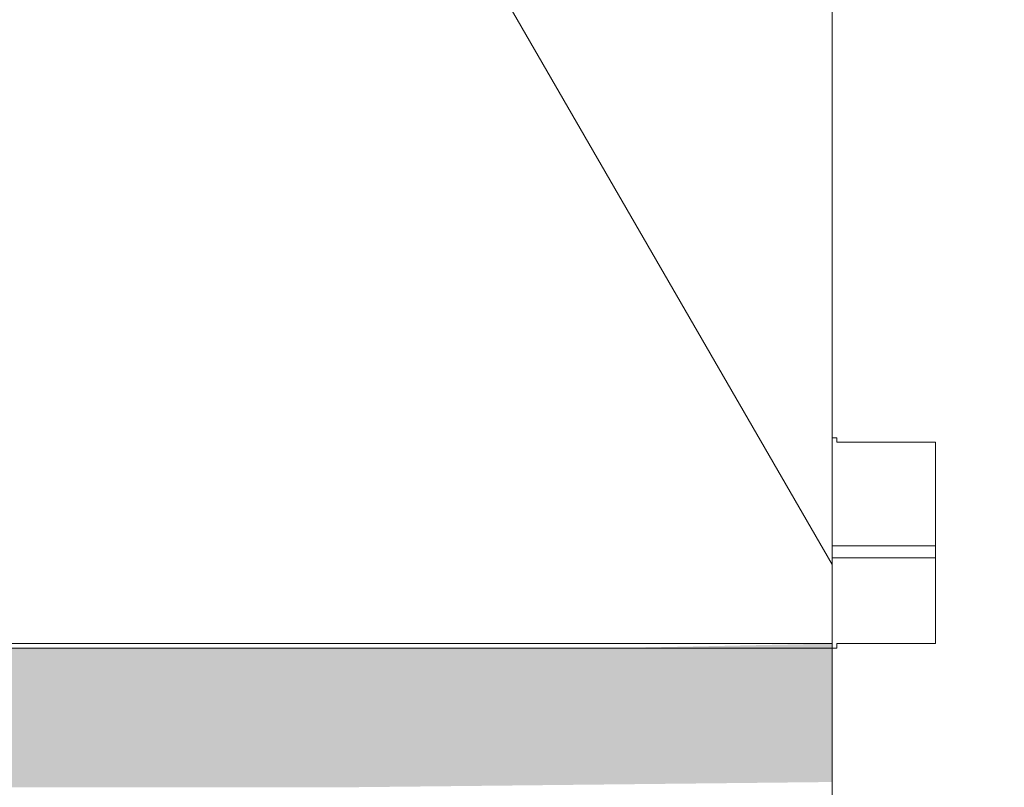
# Model space of a CAD drawing. Header units: millimetres. Extents: x -281 to 121694, y -16481 to 65128.
# Tile 22 of 256: x 11629 to 11800, y 8803 to 8937. Entities that reach past the tile are written whole.
import ezdxf

# ---------------------------------------------------------------- set-up
doc = ezdxf.new("R2010")
doc.units = ezdxf.units.MM
for name, color, linetype, lineweight in [('A--L$01A__Algemeen', 7, 'Continuous', 5), ('A--L21__Buitenwanden', 3, 'Continuous', 5), ('A--L3__Afbouw', 2, 'Continuous', 5), ('A--L82__LosseGebruikersInvent', 1, 'Continuous', 5)]:
    doc.layers.add(name, color=color, linetype=linetype, lineweight=lineweight)

# ---------------------------------------------------------------- blocks, each defined once
blk = doc.blocks.new('Rectangular Mullion - 1332_210 x 60_30min zwart-V172-L_80_ 12')
at = {"layer": 'A--L3__Afbouw'}
for points in [[(11770, 8827.2), (11770, 8828), (11732.14, 8827.2)], [(11685.47, 8803), (11770, 8803.92), (11770, 8827.2), (11145, 8827.2), (11145, 8803), (11592.14, 8803)]]:
    blk.add_hatch(color=256, dxfattribs=at).paths.add_polyline_path(points)
for p in [(11770, 8828), (11145, 8827.2)]:
    blk.add_line(p, (11770, 8827.2), dxfattribs=at)
blk = doc.blocks.new('Rectangular Mullion - 1332_435 x 60_30min-V179-L_80_ 12')
at = {"layer": 'A--L3__Afbouw'}
h = blk.add_hatch(dxfattribs=at)
h.set_pattern_fill('FP_170', color=256, style=0, pattern_type=2)
h.set_pattern_definition([(315, (-11800, 9040), (449.013, 449.013), []), (315, (-11641.25, 9040), (898.026, 0), []), (315, (-11958.75, 9040), (898.026, 0), [])])
h.paths.add_polyline_path([(30, 382), (29.24, 221), (17, 221), (17, 213), (12, 212), (12, 177), (30, 176.2), (30, 0), (-30, 0), (-29.2, 177), (-12, 177), (-12, 212), (-30, 212.8), (-30, 382), (-21.19, 382)])
for p, q in [((-30, 212.8), (-30, 382)), ((-29.2, 212.8), (-30, 212.8)), ((-29.2, 212), (-29.2, 212.8)), ((-12, 212), (-29.2, 212)), ((-12, 177), (-12, 212)), ((-29.2, 176.2), (-29.2, 177)), ((-29.2, 177), (-12, 177)), ((-30, 176.2), (-29.2, 176.2))]:
    blk.add_line(p, q, dxfattribs=at)
blk = doc.blocks.new('NLRS_21_CWP_glass panel _T_D__gen_cpz - NLRS_21_10_CWP_vliesgevel isolatie 30min_gen_cpz-73494803-L_80_ 12')
at = {"layer": 'A--L$01A__Algemeen'}
for p, q in [((312.5, -212), (312.5, 0)), ((213.62, -27), (312.5, -198.27)), ((312.5, -27), (312.5, -212)), ((312.5, -212), (312.5, -27)), ((312.5, -212), (-312.5, -212)), ((-312.5, -212), (312.5, -212)), ((-312.5, -212), (312.5, -212))]:
    blk.add_line(p, q, dxfattribs=at)

msp = doc.modelspace()

# ---------------------------------------------------------------- linework, layer by layer
at = {"layer": 'A--L21__Buitenwanden'}
for p, q in [((11770, 8845), (11788, 8845)), ((11788, 8842.9), (11770, 8842.9))]:
    msp.add_line(p, q, dxfattribs=at)

# ---------------------------------------------------------------- block references
at = {"layer": 'A--L3__Afbouw', "extrusion": (0, 0, -1), "rotation": 180}
msp.add_blockref('Rectangular Mullion - 1332_435 x 60_30min-V179-L_80_ 12', (-11800, 9040), dxfattribs=at)
at = {"layer": 'A--L3__Afbouw'}
msp.add_blockref('Rectangular Mullion - 1332_210 x 60_30min zwart-V172-L_80_ 12', (0, 0), dxfattribs=at)
at = {"layer": 'A--L82__LosseGebruikersInvent'}
msp.add_blockref('NLRS_21_CWP_glass panel _T_D__gen_cpz - NLRS_21_10_CWP_vliesgevel isolatie 30min_gen_cpz-73494803-L_80_ 12', (11457.5, 9040), dxfattribs=at)

doc.saveas('drawing.dxf')
